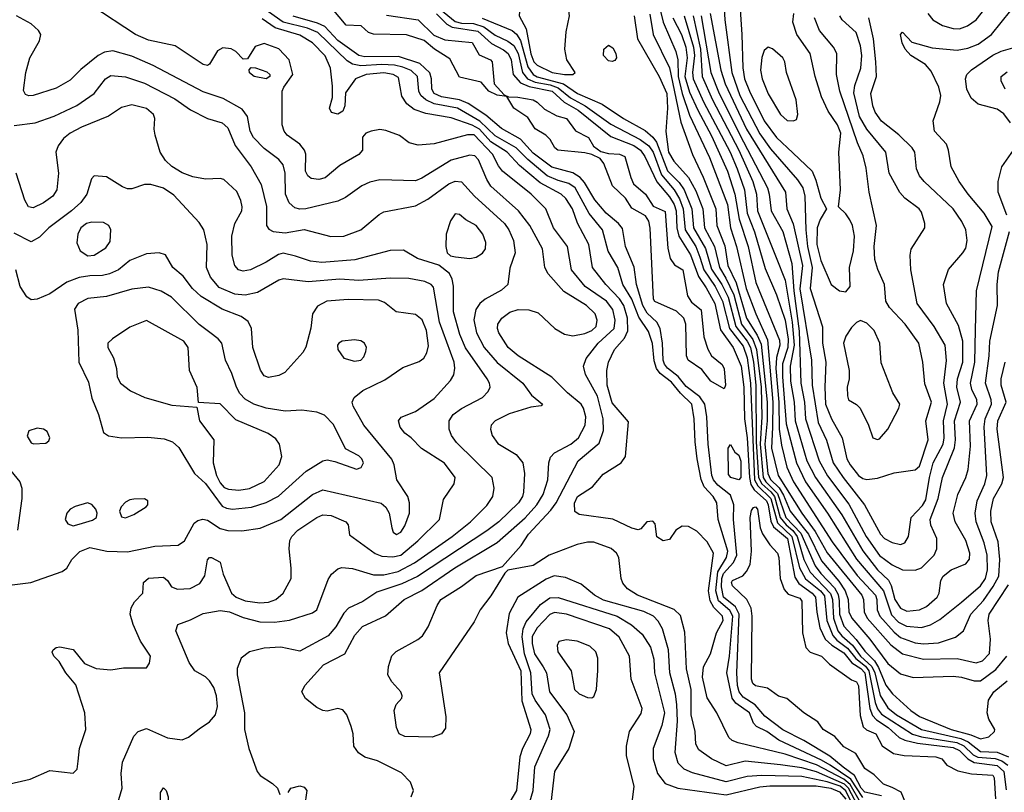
# Model space of a CAD drawing. Extents: x 1173079 to 1307053, y 522583 to 678478.
# Tile 21 of 256: x 1196351 to 1201039, y 539886 to 543566. Entities that reach past the tile are written whole.
import ezdxf

# ---------------------------------------------------------------- set-up
doc = ezdxf.new("R2010")
doc.units = 0

msp = doc.modelspace()

# ---------------------------------------------------------------- linework, layer by layer
at = {"layer": '0CON20XD'}
for points in [[(1199697.4, 543755), (1199707.7, 543565), (1199741.9, 543315), (1199779, 543205), (1199875, 543021.7), (1199925, 542951.3), (1200055, 542802.9), (1200080.2, 542765), (1200089.6, 542725), (1200094.6, 542565.4), (1200102.1, 542485), (1200124.4, 542385), (1200114.8, 542285), (1200173.5, 542103.5), (1200173.7, 542025), (1200189, 541935), (1200183.8, 541815), (1200188.3, 541735), (1200216.5, 541665), (1200267.5, 541575), (1200289.8, 541475), (1200304.4, 541445), (1200345, 541394.7), (1200365, 541380), (1200385, 541376.5)], [(1199773.4, 543735), (1199789.8, 543495), (1199793.6, 543336.4), (1199802.7, 543285), (1199825.5, 543225), (1199895, 543084.7), (1199954.4, 543005), (1200032.4, 542932.4), (1200124.1, 542844.1), (1200142.1, 542802.1), (1200165, 542715.7), (1200192.9, 542665), (1200161.6, 542615), (1200148.3, 542575), (1200146.4, 542495), (1200165, 542419.6), (1200215, 542304.3), (1200255, 542274.4), (1200285, 542270)], [(1199389, 543659), (1199415, 543553.8), (1199475.7, 543415), (1199483.9, 543375), (1199486.3, 543295), (1199505.6, 543214.4), (1199540.7, 543110.7), (1199635, 542909.2), (1199720.7, 542685), (1199735.4, 542575), (1199764.6, 542485), (1199809.9, 542285), (1199855.2, 542165), (1199910.9, 542040.9), (1199937.4, 541745), (1199935.1, 541624.9), (1199930.7, 541525), (1199962, 541395), (1200074.8, 541214.8), (1200139, 541129), (1200195, 541026.9), (1200361.4, 540825), (1200369, 540805), (1200372.1, 540745), (1200386.2, 540715), (1200498.2, 540588.2), (1200555, 540546), (1200655, 540519.4), (1200815, 540522.7), (1200905, 540502.7), (1200935, 540512.5), (1200967.7, 540547.7), (1200973, 540615), (1200961.9, 540705), (1200966.9, 540735), (1201059.5, 540875)], [(1200674.6, 543595), (1200698.8, 543565), (1200745, 543538.8), (1200795, 543524.1), (1200825, 543522.9), (1200863.5, 543536.5), (1200905, 543564.6), (1200983.4, 543665)], [(1200339.2, 539825), (1200297.6, 539905), (1200278, 539925), (1200145, 539983.3), (1200075, 540002.5), (1199973.4, 540016.6), (1199805, 540033.7), (1199715, 540011.7), (1199644.5, 540045), (1199585, 540087.8), (1199570.4, 540115), (1199567.5, 540175), (1199548.8, 540255), (1199548.7, 540375), (1199526.1, 540473.9), (1199518.2, 540648.2), (1199497.8, 540727.8), (1199467.3, 540757.3), (1199291.9, 540825), (1199244.8, 540854.7), (1199222.3, 540882.3), (1199214.2, 540904.2), (1199203.4, 541005), (1199192, 541025), (1199167.3, 541047.3), (1199085, 541076.7), (1199055, 541076.8), (1199005, 541066), (1198872.2, 541015), (1198795, 540967.1), (1198675.9, 540944.1), (1198660.9, 540929.1), (1198595, 540821.4), (1198544.1, 540755.9), (1198515, 540697.5), (1198347.9, 540455), (1198380.5, 540245), (1198378.6, 540191.4), (1198360, 540165), (1198315, 540149.3), (1198185, 540151.1), (1198157.1, 540165), (1198145.5, 540195), (1198134.3, 540275), (1198144, 540305), (1198171.2, 540335), (1198172, 540345), (1198166, 540365), (1198122.6, 540412.6), (1198104.3, 540445.7), (1198106.5, 540485), (1198123.3, 540536.7), (1198144.1, 540555.9), (1198246.5, 540613.5), (1198268.2, 540631.8), (1198295.3, 540674.7), (1198338.2, 540775), (1198356.9, 540805), (1198454.1, 540865.9), (1198525, 540919.3), (1198649.2, 540960.8), (1198738.1, 541061.9), (1198774.3, 541115), (1198880.1, 541229.9), (1198906, 541265), (1199010.8, 541465), (1199110.8, 541549.2), (1199130.7, 541609.3), (1199129, 541665), (1199102.6, 541772.6), (1199045.3, 541875.3), (1199036.1, 541915), (1199048.5, 541951.5), (1199106, 542025), (1199181, 542095), (1199186.7, 542135), (1199174.5, 542185), (1199144.8, 542225), (1199042.6, 542295), (1198978.1, 542375), (1198959.2, 542485), (1198892.8, 542575), (1198856.1, 542665), (1198786.8, 542735), (1198649.3, 542845), (1198630, 542870), (1198602.4, 542925), (1198515, 543017.1), (1198482.9, 543017.1), (1198325, 542975.4), (1198247.9, 542967.9), (1198205, 542980), (1198158.8, 543015), (1198095, 543037.8), (1198065, 543042.2), (1198025, 543035.6), (1197998.8, 543025), (1197983.2, 543006.8), (1197982.9, 542945), (1197966, 542924), (1197875, 542870.8), (1197805, 542813.1), (1197775, 542804.6), (1197739.1, 542809.1), (1197722.3, 542822.3), (1197711.2, 542845), (1197712.9, 542925), (1197707.1, 542945), (1197685, 542972.8), (1197625, 543015.5), (1197610.9, 543035), (1197600.9, 543065), (1197600, 543225), (1197608, 543245), (1197651.2, 543305), (1197634, 543375), (1197585, 543426.9), (1197515, 543453.1), (1197472.2, 543437.8), (1197435, 543380), (1197415, 543377.5), (1197380, 543415), (1197357.8, 543427.8), (1197318.3, 543431.7), (1197292.5, 543417.5), (1197255, 543354.2), (1197245, 543348.6), (1197225, 543351.9), (1197090.7, 543440.7), (1196965, 543469.2), (1196902.5, 543495), (1196695, 543632)], [(1199705, 541807.5), (1199641.2, 541845), (1199599.5, 541899.5), (1199533.8, 541945), (1199526.2, 541965), (1199523.3, 542115), (1199512.5, 542145), (1199478.3, 542178.3), (1199375, 542223.1), (1199368.5, 542235), (1199353.1, 542573.1), (1199345.8, 542605.8), (1199331.4, 542631.4), (1199265, 542668), (1199235.7, 542715.7), (1199174, 542775), (1199131.7, 542881.7), (1199114.1, 542904.1), (1199075, 542924), (1199042.1, 542932.1), (1198913.8, 542945), (1198898.8, 542955), (1198876.2, 542995), (1198855.7, 543015.7), (1198805, 543046.2), (1198769.7, 543099.7), (1198703.8, 543145), (1198670, 543200), (1198625, 543206.2), (1198585, 543226.2), (1198547.7, 543267.7), (1198445, 543292), (1198399.5, 543379.5), (1198326.7, 543425), (1198276.1, 543466.1), (1198193.1, 543493.1), (1198035, 543497.5), (1198012.5, 543505), (1197977, 543537), (1197905, 543540), (1197839.5, 543619.5)], [(1198355, 543615.2), (1198425, 543557.3), (1198455, 543549.3), (1198512, 543548), (1198561.5, 543531.5), (1198615, 543492.3), (1198675, 543464.3), (1198703.5, 543443.5), (1198725, 543404.7), (1198744.7, 543315), (1198768.6, 543285), (1198805, 543268.1), (1198876.2, 543255), (1198915, 543241.1), (1198973.4, 543193.4), (1199043.5, 543155), (1199165, 543068.9), (1199305.2, 542995.2), (1199345.9, 542965.9), (1199366.6, 542935), (1199406.9, 542826.9), (1199467.4, 542755), (1199492.1, 542712.1), (1199509.5, 542665), (1199519, 542565), (1199570, 542485), (1199589.7, 542435), (1199607.7, 542375), (1199661.8, 542295), (1199696.6, 542225), (1199731.2, 542095), (1199795, 542011.6), (1199815, 541955.9), (1199830, 541835), (1199850, 541375), (1199866.1, 541345), (1199928, 541285), (1199959.4, 541169.5), (1200027.9, 541105), (1200064.2, 540955), (1200092.8, 540902.8), (1200163.2, 540845), (1200182.1, 540822.1), (1200194.5, 540705), (1200222.2, 540632.2), (1200241.1, 540611.1), (1200292.8, 540572.8), (1200332.6, 540522.6), (1200377.5, 540487.5), (1200394.7, 540465), (1200423.8, 540313.8), (1200435, 540284.4), (1200455, 540257.8), (1200602.3, 540162.3), (1200645, 540149.5), (1200812.8, 540122.8), (1200846.7, 540106.7), (1200891.2, 540065), (1200912.7, 540052.7), (1200995, 540047.1), (1201026.7, 540036.7), (1201056, 540015)], [(1198945, 543304.5), (1198985, 543304.6), (1198996, 543315), (1198955.5, 543375), (1198946.8, 543425), (1198952.4, 543507.6), (1198969.2, 543585), (1198965, 543607.5), (1198948.3, 543618.3), (1198875, 543623.1), (1198805, 543648.2), (1198785, 543647.5), (1198755.8, 543635), (1198731.5, 543605), (1198728.8, 543585), (1198762.6, 543522.6), (1198785, 543403.9), (1198799.6, 543365), (1198815, 543349.2), (1198885.7, 543315), (1198945, 543304.5)], [(1198215.4, 539864.6), (1198225.6, 539895), (1198211.1, 539935), (1198169.5, 539979.5), (1198055, 540036.2), (1197993.8, 540053.8), (1197963.7, 540073.7), (1197942, 540105), (1197939.2, 540165), (1197928.7, 540198.7), (1197908.5, 540255), (1197888.8, 540278.8), (1197865, 540284.5), (1197815, 540273.1), (1197795, 540275.5), (1197765, 540290.4), (1197712.3, 540332.3), (1197694.3, 540365), (1197709.1, 540395), (1197797.2, 540492.8), (1197899.6, 540545), (1197946.6, 540635), (1197982.7, 540675), (1198093.2, 540726.8), (1198180.8, 540805), (1198265, 540847.3), (1198422.8, 540955), (1198624.4, 541075.6), (1198757.1, 541192.9), (1198812.5, 541255), (1198843.8, 541305), (1198865.3, 541375), (1198869.7, 541455), (1198878.1, 541481.9), (1198897.4, 541502.6), (1198975.5, 541545), (1199011.6, 541575), (1199043.8, 541635), (1199046.4, 541675), (1199035.9, 541715.9), (1199024.5, 541735), (1198958.6, 541788.6), (1198885, 541863.1), (1198725, 541964.7), (1198676.8, 542005), (1198632.7, 542075), (1198626, 542095), (1198627.7, 542115), (1198646.5, 542145), (1198685, 542173.2), (1198725, 542185.4), (1198775, 542184.6), (1198819, 542169), (1198898.9, 542095), (1198945, 542068), (1198985, 542060.3), (1199041.9, 542071.9), (1199075, 542085.8), (1199095.3, 542105), (1199100.3, 542135), (1199090.7, 542165), (1199049.6, 542205), (1198941.5, 542271.5), (1198866.7, 542355), (1198851.8, 542385), (1198839.7, 542475), (1198779.4, 542585), (1198726.1, 542655), (1198595, 542773.2), (1198574.8, 542805), (1198535, 542898.8), (1198517.5, 542917.5), (1198495, 542920), (1198405, 542896.2), (1198265, 542811.4), (1198235, 542799.2), (1198065, 542803.2), (1198018.1, 542791.9), (1197979.4, 542775), (1197901.5, 542718.5), (1197865, 542702), (1197713.3, 542665), (1197685, 542663.6), (1197660.4, 542670.4), (1197634.2, 542694.2), (1197616.8, 542735), (1197614.3, 542835), (1197604.8, 542874.8), (1197585, 542900.5), (1197515, 542952.7), (1197464.7, 543005), (1197448.1, 543035), (1197435.4, 543105), (1197410.5, 543140.5), (1197319.9, 543189.9), (1197225, 543222.2), (1196987.3, 543347.3), (1196885, 543392.2), (1196795, 543416.9), (1196755, 543410.6), (1196725, 543395.3), (1196641.9, 543328.1), (1196591.5, 543278.5), (1196525, 543239.2), (1196415, 543205.5), (1196395, 543203.3), (1196379.1, 543209.1), (1196368.6, 543228.6), (1196380.2, 543315), (1196400, 543385), (1196445.3, 543465), (1196451.2, 543495), (1196440.3, 543515), (1196405, 543546.7), (1196335.6, 543585)], [(1200355, 539838.1), (1200305, 539923.3), (1200275, 539948.3), (1200145, 540016.4), (1199995, 540067.8), (1199771.9, 540121.9), (1199742.9, 540132.9), (1199727.5, 540147.5), (1199670.4, 540265), (1199625, 540336.7), (1199602.3, 540435), (1199606.5, 540483.5), (1199640, 540545), (1199668.4, 540645), (1199699.8, 540705), (1199697.3, 540725), (1199656.5, 540766.5), (1199638.1, 540798.1), (1199631, 540845), (1199654.3, 541025), (1199625, 541079.1), (1199575, 541130), (1199535, 541151.5), (1199505, 541153.1), (1199475.5, 541134.5), (1199445, 541090.6), (1199415, 541084.4), (1199385, 541102.5), (1199376.2, 541165), (1199365, 541178), (1199337.5, 541175), (1199308.8, 541141.2), (1199295, 541136.7), (1199265, 541144), (1199175, 541187.3), (1199015, 541208.6), (1198993.8, 541223.8), (1198992.9, 541262.9), (1199007.5, 541295), (1199078.7, 541341.3), (1199129.3, 541400.7), (1199215.2, 541454.8), (1199235.4, 541485), (1199250.2, 541650.2), (1199171.6, 541741.6), (1199148.3, 541825), (1199145.9, 541895), (1199155, 541934), (1199182.5, 541995), (1199230.7, 542049.3), (1199246.5, 542083.5), (1199244.3, 542145), (1199227.7, 542205), (1199206.9, 542236.9), (1199141.9, 542305), (1199078.4, 542385), (1199060.2, 542495), (1199007.5, 542597.5), (1198982.5, 542665), (1198951.8, 542715), (1198929.2, 542735), (1198829.3, 542789.3), (1198731.4, 542871.4), (1198672.2, 542935), (1198595, 542984.9), (1198540.8, 543045), (1198506, 543064), (1198405, 543098.7), (1198285, 543118.4), (1198228.8, 543138.8), (1198194.8, 543164.8), (1198171, 543201), (1198155, 543290.9), (1198130, 543305), (1198085, 543313.5), (1198000.6, 543305), (1197950.6, 543285), (1197903, 543217), (1197898.9, 543155), (1197889.1, 543130.9), (1197865, 543115.8), (1197835, 543123.8), (1197826.2, 543145), (1197840, 543195), (1197841.1, 543248.9), (1197830.5, 543335), (1197805, 543393.3), (1197745.3, 543455), (1197685, 543493), (1197568, 543528), (1197505, 543570.5)], [(1200365, 539861), (1200308.2, 539948.2), (1200210, 540015), (1200169.3, 540039.3), (1199964.7, 540134.7), (1199907.8, 540175), (1199858.7, 540198.7), (1199845.2, 540215.2), (1199825, 540265.2), (1199761.3, 540311.3), (1199742.8, 540335), (1199718.5, 540455), (1199731.2, 540535), (1199745.7, 540725), (1199732.5, 540752.5), (1199678.6, 540798.6), (1199665.5, 540845), (1199674.6, 540935.4), (1199715.9, 541005), (1199722.4, 541035), (1199676.2, 541185), (1199669.8, 541265), (1199652.3, 541295), (1199610.6, 541340.6), (1199596.4, 541376.4), (1199576.5, 541475), (1199566.4, 541555), (1199562.8, 541665), (1199550.8, 541735), (1199497.1, 541787.1), (1199455, 541839.7), (1199400.7, 541880.7), (1199382.9, 541905), (1199371.7, 541941.7), (1199363.2, 542023.2), (1199345, 542081.5), (1199298.7, 542148.7), (1199264.9, 542234.9), (1199222.7, 542305), (1199199.1, 542385), (1199153, 542463), (1199126.2, 542565), (1199063.1, 542643.1), (1198995.9, 542765), (1198965, 542786), (1198915, 542799.5), (1198862, 542822), (1198769.6, 542899.6), (1198715, 542956.2), (1198615, 543012.5), (1198542.6, 543082.6), (1198435.1, 543145.1), (1198325, 543164.7), (1198284, 543184), (1198261.7, 543205), (1198251.9, 543225), (1198245.5, 543295), (1198215, 543323.7), (1198175, 543340.4), (1198135, 543348.8), (1198075, 543352.6), (1197975, 543346.5), (1197935, 543354.9), (1197910.6, 543370.6), (1197770.2, 543505), (1197720.9, 543525), (1197605, 543554.7), (1197535, 543604.1)], [(1200455, 539868.6), (1200375, 539887.2), (1200358.2, 539905), (1200325.4, 539965.4), (1200271.4, 540005), (1200207.8, 540057.8), (1200085, 540132.3), (1199985, 540183), (1199898, 540248), (1199852.3, 540302.3), (1199795, 540339.9), (1199776.9, 540365), (1199769, 540395), (1199765.3, 540455), (1199775.8, 540735), (1199759.6, 540769.6), (1199702, 540815), (1199692.8, 540865), (1199694.8, 540905), (1199702.5, 540927.5), (1199750, 540980), (1199765.1, 541015), (1199749.4, 541185), (1199750.9, 541255), (1199735, 541301.4), (1199675, 541349.5), (1199653.9, 541375), (1199646.8, 541395), (1199628.3, 541545), (1199622.9, 541675), (1199612.5, 541735), (1199588.9, 541768.9), (1199525, 541818.2), (1199486.4, 541866.4), (1199436.1, 541906.1), (1199421.3, 541925), (1199414.3, 541945), (1199411.9, 542025), (1199400, 542095), (1199384.8, 542125), (1199338.4, 542168.4), (1199317.4, 542205), (1199287, 542305), (1199276.5, 542386.5), (1199234.8, 542485), (1199221.1, 542571.1), (1199202.6, 542595), (1199142.6, 542645), (1199088.6, 542708.6), (1199040.4, 542790.4), (1199019.6, 542815), (1198985, 542836.6), (1198885, 542863.2), (1198795, 542930.9), (1198735, 542996.8), (1198645, 543048.4), (1198570.9, 543110.9), (1198486.2, 543166.2), (1198445, 543184.7), (1198359.3, 543199.3), (1198325, 543214.8), (1198313.5, 543235), (1198311.9, 543285), (1198303.3, 543313.3), (1198256.6, 543356.6), (1198155, 543390.6), (1197995, 543389.3), (1197965.4, 543395), (1197865, 543466.2), (1197804.3, 543534.3), (1197769.6, 543549.6), (1197652.8, 543582.8)], [(1198097.4, 543587.4), (1198248.8, 543565), (1198322.5, 543492.5), (1198375, 543470.8), (1198505, 543457.5), (1198539.1, 543399.1), (1198592, 543375), (1198600, 543365), (1198610.6, 543260.6), (1198658.3, 543208.3), (1198678.3, 543198.3), (1198722.9, 543197.1), (1198795, 543184.2), (1198815, 543173.8), (1198849.3, 543139.3), (1198908.5, 543108.5), (1198953.8, 543095), (1198997.4, 543037.4), (1199060, 543005), (1199083, 542963), (1199118.3, 542938.3), (1199155, 542928.6), (1199207.5, 542925), (1199232, 542915), (1199260, 542815), (1199274.2, 542784.2), (1199330, 542735), (1199367.5, 542677.5), (1199425, 542652), (1199437, 542477), (1199448.5, 542428.5), (1199468.1, 542398.1), (1199508.9, 542375), (1199531.1, 542251.1), (1199550.3, 542220.3), (1199595, 542183.3), (1199608.6, 542055), (1199627, 541997), (1199644.3, 541964.3), (1199695, 541923.3), (1199705, 541902.5), (1199712, 541825), (1199705, 541807.5)], [(1198335, 543593.8), (1198384.9, 543544.9), (1198409.6, 543529.6), (1198531.9, 543511.9), (1198597, 543453), (1198655, 543422.7), (1198676.5, 543405), (1198690.6, 543375), (1198701, 543305), (1198735.5, 543265.5), (1198777, 543247), (1198885.5, 543225), (1198943.3, 543173.3), (1199009.7, 543135), (1199165, 543010.2), (1199275, 542966.6), (1199307.3, 542945), (1199327.6, 542915), (1199384.3, 542794.3), (1199445, 542721.6), (1199466.4, 542685), (1199476.3, 542655), (1199479.3, 542575), (1199489.1, 542535), (1199545, 542446.2), (1199583.1, 542343.1), (1199619.6, 542289.6), (1199660.4, 542215), (1199688.1, 542088.1), (1199747.4, 542005), (1199785.9, 541915), (1199798.2, 541815), (1199801.6, 541665), (1199815.1, 541575.1), (1199825.8, 541385), (1199832.6, 541352.6), (1199847.4, 541327.4), (1199906.2, 541275), (1199915, 541254.7), (1199927.4, 541177.4), (1199940.3, 541150.3), (1200006.4, 541095), (1200041, 540911), (1200061.1, 540881.1), (1200123.4, 540835), (1200140.7, 540815), (1200146, 540744), (1200159.9, 540669.9), (1200186.1, 540616.1), (1200217, 540587), (1200275, 540551.1), (1200312.4, 540502.4), (1200356.6, 540475), (1200374.3, 540455), (1200398.5, 540285), (1200411.6, 540251.6), (1200430.5, 540230.5), (1200485.5, 540195), (1200537.6, 540147.6), (1200564.6, 540134.6), (1200625, 540120.7), (1200795, 540099.9), (1200825, 540085.3), (1200865.4, 540045.4), (1200895, 540027.8), (1201005, 540014.2), (1201036.5, 539985), (1201047.2, 539897.2)], [(1198553.7, 543573.7), (1198695, 543514.5), (1198716.5, 543496.5), (1198735, 543467.5), (1198771, 543341), (1198795, 543304.5), (1198815, 543294.1), (1198940.6, 543260.6), (1199007.1, 543215), (1199125, 543163.2), (1199225.3, 543095), (1199328.5, 543038.5), (1199365, 543007), (1199383, 542983), (1199435, 542845.9), (1199490.2, 542790.2), (1199514.7, 542755.3), (1199550.8, 542665), (1199558.9, 542575), (1199616.2, 542476.2), (1199645, 542377.6), (1199693.4, 542305), (1199724.1, 542244.1), (1199760, 542105), (1199815.2, 542035), (1199830.3, 542005), (1199845.3, 541935.3), (1199856.4, 541825), (1199857.6, 541555), (1199867.9, 541385), (1199884.5, 541355), (1199927.8, 541317.8), (1199945, 541295.1), (1199971.9, 541195), (1199999.8, 541159.8)], [(1199276.2, 543585), (1199292, 543475), (1199396.2, 543296.2), (1199432, 543215), (1199435.5, 543144.5), (1199426.9, 543033.1), (1199440, 542935), (1199465, 542892.4), (1199535.1, 542815.1), (1199570.8, 542750.8), (1199602.9, 542665), (1199611, 542575), (1199659.4, 542485), (1199682.6, 542385), (1199712.4, 542335), (1199751, 542255), (1199787.4, 542115), (1199842.1, 542042.1), (1199859.1, 541995), (1199881.5, 541815), (1199885.2, 541675), (1199876.5, 541545), (1199890.1, 541385), (1199902.8, 541365), (1199959.4, 541309.4), (1199999, 541195), (1200070.3, 541120.3), (1200138.9, 540965), (1200165, 540928), (1200230.2, 540860.2), (1200247.6, 540827.6), (1200252.3, 540797.7), (1200254.6, 540735), (1200275, 540677), (1200334.3, 540614.3), (1200375, 540558), (1200421.6, 540511.6), (1200440.5, 540480.5), (1200475, 540396.6), (1200506.9, 540355), (1200594.1, 540275), (1200635, 540247.6), (1200785.3, 540185), (1200880, 540160), (1200925, 540141.1), (1200965, 540150.7), (1200992.2, 540175), (1200993.3, 540185), (1200964.8, 540234.8), (1200956.8, 540265), (1200964.1, 540325), (1200989.3, 540365), (1201053.1, 540416.9)], [(1199351.7, 543591.7), (1199367.9, 543495), (1199445, 543336.2), (1199498.2, 543078.2), (1199553.6, 542923.6), (1199605.4, 542815.4), (1199664.8, 542665), (1199670.5, 542585), (1199709.1, 542489.1), (1199723.4, 542395), (1199763, 542313), (1199812, 542145), (1199863, 542063), (1199880.6, 542020.6), (1199910.6, 541745), (1199910.1, 541655), (1199898.4, 541545), (1199912.5, 541405), (1199925, 541376.6), (1199967, 541337), (1199987.9, 541302.1), (1200019.2, 541225), (1200107.2, 541115), (1200169.2, 540989.2), (1200251, 540891), (1200280.6, 540845), (1200296.2, 540805), (1200299.1, 540745), (1200313.3, 540715), (1200398.4, 540615), (1200485, 540498.9), (1200545, 540450.3), (1200605, 540433.4), (1200795, 540439.7), (1200834.8, 540434.8), (1200895, 540416.6), (1200925, 540417.4), (1200999.3, 540470.7), (1201050.6, 540535)], [(1199461.4, 543575), (1199501.6, 543495), (1199523.3, 543435), (1199528.7, 543385), (1199517.6, 543295), (1199540.9, 543220.9), (1199579.6, 543135), (1199645, 543012.1), (1199721.1, 542845), (1199755.4, 542735), (1199776.4, 542616.4), (1199818.7, 542485), (1199856.1, 542315), (1199969.3, 542039.2), (1199970.8, 542015), (1199953.7, 541956.3), (1199950.7, 541905), (1199965.2, 541744.8), (1199967.8, 541615), (1199978.8, 541538.8), (1200003.5, 541435), (1200035.4, 541365), (1200218.9, 541078.9), (1200339, 540919), (1200425.1, 540825), (1200432.1, 540805), (1200434.4, 540754.4), (1200445.8, 540725), (1200515, 540648.4), (1200545, 540623.5), (1200615, 540598), (1200655, 540592.7), (1200725, 540598.1), (1200806.9, 540625), (1200844.2, 540655.8), (1200880, 540735), (1200939.8, 540800.2), (1200985.6, 540865.6), (1201012.4, 540915), (1201017.7, 540995), (1201009.6, 541079.6), (1200976.8, 541175), (1200974.5, 541225), (1200988.1, 541285), (1201027.3, 541355), (1201035.2, 541385), (1201005.2, 541615), (1201008.6, 541655), (1201048.6, 541745), (1201024, 541825), (1201024.4, 541855), (1201043, 541935)], [(1199514.9, 543585), (1199559.8, 543435), (1199563.8, 543395), (1199553.9, 543315), (1199557.7, 543285), (1199607.5, 543175), (1199734.4, 542935), (1199766.5, 542855), (1199801.4, 542755), (1199814.2, 542645), (1199848.8, 542555), (1199900.4, 542380.4), (1199954.1, 542255), (1199995, 542135.4), (1200010.2, 542045), (1200009, 542005), (1199982.8, 541927.2), (1199982.8, 541865), (1200000.5, 541640.5), (1200050, 541455), (1200092.6, 541365), (1200196.4, 541215), (1200336, 540996), (1200463.7, 540845), (1200501.1, 540731.1), (1200535, 540696.2), (1200572.9, 540677.1), (1200645, 540670.8), (1200687, 540683), (1200731.3, 540708.7), (1200835, 540792.2), (1200925, 540869.4), (1200950.1, 540905), (1200959.1, 540945), (1200956.6, 541015), (1200942.3, 541075), (1200905.6, 541175), (1200900.7, 541215), (1200910, 541275), (1200946.3, 541355), (1200955.9, 541395), (1200943.4, 541626.6), (1200948.3, 541665), (1200977.8, 541735), (1200976.6, 541755), (1200949.5, 541835), (1200967.3, 541965), (1200970, 542035), (1201007.3, 542205), (1201004.7, 542305), (1201011.9, 542365), (1201063.6, 542556.4)], [(1199558.2, 543585), (1199592, 543425), (1199600.7, 543295), (1199649.5, 543185), (1199774.7, 542945), (1199841.2, 542795), (1199859.1, 542735), (1199864, 542655), (1199953.3, 542433.3), (1199994.9, 542324.9), (1200029.6, 542125), (1200038.9, 542015), (1200019.9, 541915), (1200020.9, 541845), (1200038.8, 541745), (1200042.9, 541655), (1200099.4, 541465), (1200139.5, 541385), (1200265, 541207.8), (1200365, 541036.1), (1200435, 540945.6), (1200486.8, 540896.8), (1200500.9, 540870.8), (1200518.5, 540805), (1200545, 540762.3), (1200575, 540749), (1200635, 540754.8), (1200668.2, 540771.8), (1200718.7, 540815), (1200729.3, 540835), (1200736, 540895), (1200747.1, 540915), (1200786.5, 540945), (1200855.7, 540975), (1200873.5, 540996.5), (1200875.3, 541025), (1200855.7, 541085), (1200804.7, 541175), (1200795.9, 541215), (1200817.4, 541305), (1200856.1, 541385), (1200867.2, 541422.8), (1200878.1, 541535), (1200872.6, 541655), (1200909.4, 541735), (1200907.5, 541755), (1200883.7, 541805), (1200878.3, 541835), (1200898.7, 541935), (1200901.7, 542088.3), (1200906, 542275), (1200980.4, 542580.4), (1200943.3, 542645), (1200866.8, 542735), (1200824.6, 542795), (1200786.7, 542865), (1200773.8, 542943.8), (1200763, 542973), (1200705.8, 543035), (1200700, 543085), (1200732.7, 543175), (1200736, 543205), (1200726.6, 543245), (1200690.9, 543320.9), (1200663.2, 543353.2), (1200594.2, 543395), (1200566.7, 543425), (1200552, 543455), (1200544, 543495), (1200555, 543506.7), (1200598.8, 543458.8), (1200695, 543431.2), (1200815, 543421.6), (1200865, 543430.8), (1200915, 543449.2), (1200978.2, 543495), (1201070.5, 543609.5)], [(1199595.5, 543585), (1199642.1, 543315), (1199681, 543215), (1199797.8, 542985), (1199911, 542765), (1199920.2, 542735), (1199928.5, 542655), (1199985, 542556.4), (1200026.8, 542405), (1200036.7, 542275), (1200062.2, 542082.2), (1200069.9, 541835), (1200087.5, 541745), (1200092.4, 541665), (1200157.5, 541465), (1200197.2, 541392.8), (1200298.7, 541258.7), (1200381.6, 541105), (1200445, 541014.4), (1200505, 540969.4), (1200555, 540946.1), (1200615.3, 540944.7), (1200645, 540955.3), (1200704.6, 541015), (1200717.1, 541045), (1200718.2, 541095), (1200688.5, 541158.5), (1200685.7, 541185), (1200723.5, 541285), (1200745.2, 541384.8), (1200802.5, 541527.5), (1200806.6, 541565), (1200802.4, 541655), (1200830.3, 541745), (1200812.4, 541815), (1200816.2, 541855), (1200842, 541935), (1200841.9, 542035), (1200820.1, 542110.1), (1200763.3, 542215), (1200748.9, 542305), (1200773.3, 542376.7), (1200841.8, 542455), (1200855, 542478), (1200861.8, 542515), (1200855.3, 542565), (1200836, 542605), (1200794.7, 542665), (1200656.9, 542795), (1200635, 542822.5), (1200620.6, 542855), (1200612.5, 542935), (1200600.8, 542955), (1200537.5, 543017.5), (1200455, 543082.8), (1200423.8, 543125), (1200412.5, 543155), (1200403.3, 543215), (1200430.5, 543295), (1200426.7, 543365), (1200416.1, 543475), (1200394.4, 543575)], [(1199637.8, 543595), (1199688.6, 543325), (1199710.3, 543260.3), (1199811.2, 543045), (1199996.5, 542745), (1200003.5, 542665), (1200034, 542594), (1200077.9, 542395), (1200065.9, 542284.1), (1200121.5, 541945), (1200123.8, 541825), (1200152.9, 541647.1), (1200192.5, 541562.5), (1200224.9, 541454.9), (1200271.6, 541385), (1200373.9, 541255), (1200449.1, 541115), (1200468.2, 541095), (1200505, 541075.4), (1200545, 541065.6)], [(1200285, 542270), (1200305.6, 542295), (1200301.8, 542385), (1200320.2, 542465), (1200325.3, 542535), (1200316.6, 542585), (1200303.3, 542613.3), (1200285, 542640.6), (1200248.8, 542675), (1200259.5, 542755), (1200250.8, 542935), (1200260.2, 543025), (1200244.2, 543065), (1200199.9, 543129.9), (1200168.6, 543198.6), (1200137.7, 543295), (1200114.7, 543405), (1200051.1, 543495), (1200032.6, 543555), (1200036.2, 543595)], [(1200385, 541376.5), (1200435, 541382.1), (1200515, 541406.9), (1200615, 541422.7), (1200635, 541439.5), (1200675.8, 541565), (1200665.3, 541655), (1200691.8, 541745), (1200661.3, 541831.3), (1200651.3, 541935), (1200632.5, 542025), (1200566.8, 542115), (1200492.3, 542195), (1200475.4, 542225), (1200469.3, 542305), (1200436.3, 542376.3), (1200423.2, 542423.2), (1200420, 542485), (1200430, 542585), (1200394.8, 542745), (1200381.6, 542858.4), (1200367.5, 542917.5), (1200339.7, 542979.7), (1200255.6, 543225), (1200240, 543305), (1200241.8, 543405), (1200226.2, 543435), (1200158.4, 543515), (1200134.8, 543575)], [(1200545, 541065.6), (1200565, 541074.4), (1200582.3, 541105), (1200595.2, 541195), (1200648.7, 541251.3), (1200665, 541279.6), (1200682.1, 541385), (1200700.7, 541455), (1200748.3, 541545), (1200752.8, 541575), (1200749, 541655), (1200767.7, 541735), (1200751.3, 541835), (1200763.1, 541943.1), (1200757.1, 542015), (1200704.7, 542105), (1200624, 542215), (1200593.8, 542375), (1200590.9, 542445), (1200596.2, 542473.8), (1200660, 542575), (1200660.6, 542595), (1200645, 542648.8), (1200633.1, 542665), (1200565, 542715.5), (1200542.2, 542742.2), (1200490.8, 542835), (1200475.4, 542935), (1200384.4, 543044.4), (1200349.7, 543105), (1200322.3, 543217.7), (1200327.8, 543252.2), (1200355.6, 543335), (1200360, 543395), (1200355, 543441.2), (1200333.2, 543505), (1200267.1, 543565), (1200256.2, 543585)], [(1199172.7, 543367.3), (1199155, 543370.6), (1199130.8, 543395), (1199132.5, 543425), (1199155, 543444), (1199175, 543432), (1199190, 543405), (1199192.5, 543385), (1199185, 543372), (1199172.7, 543367.3)], [(1200035, 543084), (1200048.8, 543091.2), (1200055.7, 543114.3), (1200047.8, 543185), (1200002.2, 543315), (1199994.4, 543365), (1199984.2, 543385), (1199935, 543426.9), (1199914.3, 543435.7), (1199895, 543418.8), (1199884.7, 543385.3), (1199878.7, 543325), (1199885.3, 543285), (1199915, 543212.9), (1199973.8, 543115), (1200005, 543085.6), (1200035, 543084)], [(1201068.2, 543075), (1201037.1, 543117.1), (1201005, 543139.2), (1200915, 543163.9), (1200881.6, 543191.6), (1200860.8, 543235), (1200853.8, 543285), (1200860.5, 543305), (1200883.2, 543326.8), (1200985, 543396.8), (1201024.4, 543415.6), (1201101.8, 543438.2)], [(1197525, 543283.8), (1197467.5, 543295), (1197445, 543312.5), (1197443, 543327), (1197452.5, 543337.5), (1197473.3, 543336.7), (1197527.7, 543317.7), (1197542.5, 543305), (1197542.5, 543295), (1197525, 543283.8)], [(1196325, 543061.9), (1196425, 543074.7), (1196515, 543105.9), (1196623.2, 543156.8), (1196705.6, 543214.4), (1196758.9, 543285), (1196785, 543300), (1196855, 543294), (1196945, 543264.1), (1197089.8, 543189.8), (1197165, 543136.2), (1197244.6, 543094.6), (1197315, 543074.6), (1197341.3, 543051.3), (1197377, 542967), (1197453.4, 542865), (1197501.1, 542781.1), (1197526.4, 542676.4), (1197526.5, 542585), (1197537.5, 542567.5), (1197557.1, 542557.1), (1197615, 542551), (1197705, 542566.5), (1197833.1, 542533.1), (1197895, 542534.6), (1197975, 542565.4), (1198062.1, 542637.9), (1198085, 542650.5), (1198235, 542680), (1198295, 542710.7), (1198395, 542784.7), (1198425, 542796.8), (1198455, 542793.2), (1198516.6, 542725), (1198659.7, 542595), (1198680.3, 542565), (1198701.8, 542515), (1198710.4, 542455), (1198685, 542382.5), (1198675.6, 542305), (1198645, 542277.5), (1198566.5, 542235), (1198542.1, 542215), (1198523.4, 542185), (1198513.4, 542136.6), (1198525.2, 542075), (1198563.2, 542005), (1198625, 541933.5), (1198747.3, 541835), (1198788.2, 541778.2), (1198840, 541735), (1198833.3, 541726.7), (1198785, 541720), (1198681.5, 541688.5), (1198615.6, 541655), (1198595.7, 541635), (1198591.9, 541615), (1198600, 541585), (1198626.9, 541546.9), (1198714.6, 541495), (1198747.1, 541455), (1198754.2, 541405), (1198749.3, 541315), (1198744.8, 541295), (1198726.3, 541265), (1198632.4, 541175), (1198575, 541131), (1198245.3, 540914.7), (1198170.4, 540879.6), (1198051, 540839), (1197985, 540794.2), (1197917.3, 540762.8), (1197895, 540740), (1197856.6, 540673.4), (1197819.3, 540630.7), (1197685, 540557.5), (1197595, 540577.7), (1197515, 540572), (1197444.6, 540555.4), (1197405.4, 540524.6), (1197387.1, 540475), (1197387.1, 540445), (1197422.1, 540265), (1197420.8, 540185), (1197442.5, 540095), (1197481.9, 539985), (1197496.1, 539966.1), (1197555, 539928.1), (1197578.6, 539905), (1197590, 539875)], [(1201042.7, 543235), (1201024.5, 543275), (1201023.3, 543295), (1201052, 543318)], [(1196815.8, 539825), (1196838.5, 539905), (1196834.7, 539975), (1196841.2, 540028.8), (1196895, 540154), (1196914.6, 540175.4), (1196955, 540189.2), (1197055, 540145.4), (1197123.9, 540136.1), (1197155, 540148.5), (1197205, 540187.6), (1197255, 540221.8), (1197283.6, 540255), (1197293.2, 540295), (1197288.4, 540345), (1197275.9, 540385), (1197255, 540416.4), (1197235, 540435.4), (1197185.7, 540465), (1197157.8, 540505), (1197094, 540655), (1197103.3, 540685), (1197165, 540707.5), (1197225, 540738.2), (1197305, 540751.7), (1197349.2, 540745), (1197415, 540717.9), (1197495, 540697.4), (1197565, 540696.3), (1197635, 540706.6), (1197745, 540741.1), (1197765.4, 540754.6), (1197820.3, 540899.7), (1197836.2, 540925), (1197865, 540950.4), (1197885, 540956.7), (1197935, 540951.8), (1198035, 540922.2), (1198085, 540922.4), (1198152.7, 540937.3), (1198231.2, 540978.8), (1198409.6, 541105), (1198497.5, 541175), (1198575, 541252.7), (1198603.5, 541295), (1198609.5, 541335), (1198600.5, 541385), (1198431.5, 541551.5), (1198407.7, 541585), (1198396.2, 541615), (1198396, 541655), (1198415.2, 541684.8), (1198455, 541714), (1198554.1, 541765.9), (1198581.1, 541795), (1198590.9, 541815), (1198587.9, 541835), (1198576.2, 541855), (1198473.5, 542003.5), (1198446.4, 542066.4), (1198417.2, 542175), (1198416.4, 542296.3), (1198410.7, 542330.7), (1198397.6, 542357.6), (1198347, 542397), (1198245, 542428.8), (1198177.9, 542467.9), (1198115, 542466.7), (1197947.2, 542422.8), (1197790.1, 542410.1), (1197735.2, 542415.3), (1197665, 542440.4), (1197605, 542453.5), (1197582.8, 542447.2), (1197525, 542410.7), (1197450, 542375), (1197415, 542368.9), (1197392.9, 542375), (1197375.3, 542395.3), (1197362.1, 542445), (1197360.4, 542535), (1197374.6, 542595.4), (1197408.5, 542655), (1197410.5, 542675), (1197403.3, 542705), (1197385, 542747.5), (1197323.3, 542805), (1197305, 542810), (1197235, 542806.2), (1197175, 542818), (1197125, 542835.9), (1197075, 542866.4), (1197044.8, 542894.8), (1197020.3, 542935), (1196995.4, 543015.4), (1196990.9, 543045), (1196994.5, 543095), (1196987.5, 543115), (1196955, 543142.3), (1196885, 543160), (1196835, 543147.9), (1196774.1, 543105.9), (1196645.2, 543054.8), (1196591.5, 543025), (1196560.4, 542999.6), (1196534.6, 542965), (1196522.5, 542935), (1196536.2, 542835), (1196528.5, 542755), (1196508.5, 542725), (1196465, 542693.6), (1196415, 542670), (1196393.5, 542675), (1196375, 542705.8), (1196334.4, 542835.6)], [(1201050.6, 542635), (1201009.3, 542745), (1201009.3, 542795), (1201027, 542865), (1201082.5, 542945)], [(1196164.5, 539894.5), (1196401.5, 539948.5), (1196495, 539990.6), (1196605, 539977.1), (1196624.4, 539995.6), (1196628.8, 540035), (1196635.2, 540095), (1196665.8, 540185), (1196660.9, 540265), (1196618.2, 540398.2), (1196570, 540455), (1196538.9, 540508.9), (1196514, 540535), (1196506.4, 540553.6), (1196510, 540565), (1196524.2, 540575.8), (1196541.4, 540578.6), (1196605, 540565.5), (1196659.7, 540499.7), (1196715.6, 540475.6), (1196785, 540469.4), (1196845, 540479.5), (1196955, 540478.8), (1196968.3, 540501.7), (1196974.4, 540535), (1196926.4, 540606.4), (1196891.5, 540685), (1196876.9, 540735), (1196881.5, 540765), (1196896.9, 540793.1), (1196938, 540835), (1196941.2, 540885), (1196964.5, 540905.5), (1197035, 540910), (1197054.3, 540895), (1197074.6, 540864.6), (1197103.1, 540853.1), (1197163.2, 540856.8), (1197209.3, 540880.7), (1197232.6, 540917.4), (1197245, 540993.3), (1197255, 541003.8), (1197265, 541004), (1197305, 540982.5), (1197320, 540925), (1197359.1, 540835), (1197381.5, 540815), (1197425, 540798.1), (1197495, 540788), (1197535, 540792.2), (1197570.6, 540805), (1197605.6, 540834.4), (1197643.4, 540905), (1197644.1, 540954.1), (1197633.3, 541045), (1197637.8, 541085), (1197646.5, 541105), (1197675, 541134.1), (1197765, 541195.4), (1197795, 541207.7), (1197834.7, 541204.7), (1197903.3, 541175), (1197915, 541160), (1197921.7, 541111.7), (1198044.2, 541024.2), (1198075, 541010.5), (1198127.6, 541007.6), (1198165, 541014.8), (1198246.9, 541083.1), (1198349.6, 541185), (1198369.2, 541280.8), (1198419.1, 541355), (1198424.5, 541385), (1198373.7, 541453.7), (1198263.9, 541523.9), (1198215, 541574), (1198185, 541596), (1198162.9, 541625), (1198154.3, 541655), (1198166.8, 541673.2), (1198235, 541700.6), (1198325, 541761.9), (1198401.9, 541848.1), (1198417.7, 541875), (1198423.4, 541906.6), (1198418.9, 541935), (1198349.6, 542125), (1198321.5, 542291.5), (1198310, 542305), (1198279.4, 542319.4), (1198203.4, 542333.4), (1198115.2, 542335.2), (1197965, 542323.4), (1197875, 542329.6), (1197725, 542318), (1197605, 542331.2), (1197584.4, 542325), (1197483.4, 542266.6), (1197425, 542253.3), (1197375, 542259.3), (1197301, 542291), (1197260.1, 542340.1), (1197240.6, 542385), (1197243.5, 542495), (1197227.7, 542565), (1197205, 542599.4), (1197085, 542730), (1197035, 542763.1), (1196975, 542780.4), (1196945, 542780.4), (1196885, 542760), (1196865, 542760.4), (1196840.6, 542770.6), (1196765, 542817.1), (1196705, 542822.5), (1196692.7, 542807.3), (1196670.8, 542735), (1196642.1, 542695), (1196597.7, 542655), (1196489.5, 542575), (1196445, 542530.6), (1196405, 542508.6), (1196325, 542548.5)], [(1198495, 542429.1), (1198525, 542434.6), (1198555, 542454.5), (1198569.1, 542475), (1198571.2, 542505), (1198556.2, 542545), (1198525, 542586.4), (1198475, 542613.3), (1198445, 542638.6), (1198425, 542640.8), (1198401.4, 542608.6), (1198382.2, 542545), (1198380, 542485), (1198386, 542456), (1198401.4, 542441.4), (1198425.7, 542435.7), (1198495, 542429.1)], [(1196675, 542441.8), (1196705, 542444.5), (1196761.1, 542478.9), (1196781.2, 542508.8), (1196785.4, 542565.4), (1196775, 542585.7), (1196749.3, 542599.3), (1196695, 542601.6), (1196669.4, 542595), (1196642.9, 542575), (1196627.3, 542545), (1196623, 542503), (1196639.4, 542465), (1196675, 542441.8)], [(1196225, 540863), (1196404.7, 540885.3), (1196553, 540937), (1196575.6, 540954.4), (1196598.5, 540995), (1196637, 541033), (1196685, 541052.5), (1196765.3, 541034.7), (1196865, 541031.2), (1196995, 541057.9), (1197105, 541062.9), (1197135, 541084), (1197182.5, 541167.5), (1197199.6, 541180.4), (1197222.9, 541187.1), (1197245, 541181.5), (1197305, 541143.1), (1197342.4, 541132.4), (1197408.5, 541131.5), (1197495.7, 541144.3), (1197595, 541185.3), (1197745.4, 541305), (1197795, 541326.8), (1198072.8, 541262.8), (1198093.7, 541243.7), (1198109.6, 541215), (1198123.6, 541146.4), (1198129.2, 541125), (1198145, 541113.5), (1198165, 541124.4), (1198185, 541155.6), (1198206.2, 541216.2), (1198206.2, 541265), (1198199.6, 541295), (1198147.3, 541375), (1198134.1, 541445), (1198122.1, 541472.1), (1197990, 541635), (1197939.2, 541725), (1197934.6, 541745), (1197944.1, 541765.9), (1197985, 541800.5), (1198090.1, 541849.9), (1198175, 541910), (1198252.4, 541937.6), (1198275.4, 541954.6), (1198290.2, 541979.8), (1198297.4, 542012.6), (1198287.5, 542085), (1198266.5, 542136.5), (1198235, 542162.6), (1198143.9, 542173.9), (1198088.3, 542218.3), (1198059.9, 542229.9), (1197915, 542232.6), (1197813.3, 542225), (1197768.8, 542201.2), (1197745.6, 542165), (1197737, 542097), (1197713.5, 542006.5), (1197699.5, 541980.5), (1197614, 541885), (1197585, 541870.6), (1197535, 541861.4), (1197515, 541869.2), (1197497.3, 541897.3), (1197461.8, 542005), (1197455.3, 542095), (1197438.6, 542128.6), (1197405, 542151.8), (1197315, 542187.5), (1197215, 542247.5), (1197173.4, 542285), (1197130, 542345), (1197080.8, 542385), (1197045, 542446.7), (1197015, 542456.2), (1196955, 542451.2), (1196875, 542418.8), (1196821.4, 542375), (1196779.2, 542355), (1196745, 542347.2), (1196685, 542346), (1196635, 542338), (1196575, 542315.4), (1196495, 542260.8), (1196435, 542234.5), (1196405, 542231.5), (1196385.2, 542245.2), (1196352.8, 542295), (1196333.4, 542375)], [(1197365, 541235.3), (1197455, 541243.8), (1197525, 541266.8), (1197583.2, 541296.8), (1197715, 541416.2), (1197795, 541465.5), (1197815, 541468.9), (1197851.9, 541461.9), (1197955, 541425.7), (1197976.2, 541433.8), (1197988.1, 541455), (1197979.4, 541475), (1197965, 541488.9), (1197902.2, 541522.2), (1197845, 541638.6), (1197802.3, 541682.3), (1197765, 541696.1), (1197695, 541705.5), (1197615, 541700.9), (1197525, 541715.3), (1197465.2, 541735.2), (1197425, 541759.3), (1197399.7, 541785), (1197383, 541815), (1197361.5, 541881.5), (1197330.9, 541945), (1197313.5, 542025), (1197296.4, 542046.3), (1197255.8, 542075.8), (1197205, 542114.6), (1197074.1, 542244.1), (1197025, 542273.4), (1196965, 542292.1), (1196885, 542282.9), (1196765, 542248.3), (1196675, 542238.6), (1196629.5, 542215), (1196612.4, 542187.6), (1196627.2, 542087.2), (1196632.4, 541935), (1196679, 541839), (1196693.8, 541763.8), (1196725.5, 541685.5), (1196749.5, 541599.5), (1196774.3, 541584.3), (1196835, 541574.5), (1196961.9, 541578.1), (1197039.5, 541569.5), (1197078.6, 541555), (1197108.5, 541528.5), (1197183.9, 541403.9), (1197235, 541357.3), (1197315, 541248.4), (1197335, 541238.8), (1197365, 541235.3)], [(1197395, 541325.2), (1197445, 541333.5), (1197515, 541366.5), (1197586.7, 541445), (1197599.6, 541485), (1197588.2, 541545), (1197569.8, 541569.7), (1197534.4, 541594.4), (1197380.6, 541660.6), (1197305, 541735.8), (1197202.5, 541742.5), (1197196.4, 541813.6), (1197160, 541895), (1197152.9, 542005), (1197132.7, 542035), (1196955, 542133.8), (1196875, 542101.4), (1196793.4, 542046.6), (1196771.4, 542025), (1196771.4, 542005), (1196796.9, 541955), (1196811.9, 541905), (1196815.6, 541865), (1196830.6, 541835), (1196878.1, 541798.1), (1196946.8, 541766.8), (1197075, 541730), (1197195, 541720), (1197207.1, 541655), (1197274.6, 541564.6), (1197272.9, 541455), (1197287.9, 541395), (1197305, 541360.3), (1197325, 541338.6), (1197345, 541330.2), (1197395, 541325.2)], [(1200435, 541566.7), (1200445, 541570), (1200485, 541616.2), (1200537.5, 541715), (1200541.5, 541735), (1200508.3, 541788.3), (1200452, 541932), (1200446.4, 542025), (1200420, 542085), (1200385, 542121.1), (1200355, 542132.5), (1200335, 542124.4), (1200310.8, 542099.2), (1200285, 542059.2), (1200273.3, 542025), (1200300.8, 541895), (1200300, 541855), (1200290.8, 541815), (1200292, 541775), (1200297.5, 541755), (1200335, 541733.8), (1200352, 541715), (1200392, 541635), (1200413.3, 541575), (1200435, 541566.7)], [(1197945, 541938.9), (1197975, 541944.4), (1197989.3, 541960.7), (1197998.9, 541985), (1198002.2, 542005), (1197993.1, 542025), (1197975, 542036), (1197945, 542040.9), (1197886.7, 542035), (1197870, 542025), (1197863.6, 542015), (1197865.6, 541995), (1197894.6, 541954.6), (1197945, 541938.9)], [(1196416.4, 541546.4), (1196475, 541548.8), (1196489.2, 541560.8), (1196493.8, 541575), (1196482.5, 541605), (1196465, 541616.2), (1196435, 541620), (1196395, 541607.5), (1196387, 541583), (1196405, 541551.2), (1196416.4, 541546.4)], [(1199775, 541374.5), (1199736.2, 541385), (1199725, 541400), (1199724.5, 541525.5), (1199735, 541542.5), (1199755.9, 541505.9), (1199775, 541491.2), (1199785, 541462.5), (1199785.3, 541385), (1199775, 541374.5)], [(1196294.3, 541434.3), (1196352.2, 541365), (1196360.5, 541335), (1196360.9, 541285), (1196340.5, 541135)], [(1196855, 541194), (1196895, 541208.8), (1196953.3, 541245), (1196961.2, 541255), (1196961.2, 541275), (1196945, 541283.8), (1196895, 541282.5), (1196875, 541279.4), (1196855, 541267.5), (1196834, 541245), (1196826.2, 541225), (1196835, 541197.5), (1196855, 541194)], [(1196605, 541155.6), (1196635, 541163.6), (1196697.4, 541182.6), (1196716.7, 541195), (1196720, 541215), (1196714.1, 541234.1), (1196695, 541257.5), (1196674.1, 541264.1), (1196615, 541248.1), (1196592, 541235), (1196575, 541216), (1196567.1, 541185), (1196580.8, 541165), (1196605, 541155.6)], [(1200573.3, 539825), (1200547.4, 539887.4), (1200505, 539908.9), (1200463.3, 539925), (1200418.8, 539968.8), (1200375, 539998.8), (1200331.4, 540071.4), (1200275, 540102.9), (1200232.5, 540152.5), (1200176.7, 540185), (1200151.7, 540221.7), (1200085, 540264), (1200003.6, 540333.6), (1199964.1, 540344.1), (1199911.7, 540381.7), (1199855, 540392.5), (1199841.4, 540405), (1199835.8, 540425), (1199838.1, 540725), (1199833.3, 540763.3), (1199813.8, 540803.8), (1199745, 540868.8), (1199740, 540885), (1199745, 540895.5), (1199793.6, 540916.4), (1199812.2, 540937.8), (1199828.9, 540971.1), (1199835.7, 541035), (1199829.2, 541195), (1199835, 541227.5), (1199845, 541243.3), (1199855, 541245.7), (1199863.8, 541235), (1199877.3, 541145), (1199887.1, 541117.1), (1199922.5, 541065), (1199959.2, 541025), (1199965.6, 541005), (1199972.5, 540905), (1199991.5, 540851.5), (1200009.7, 540829.7), (1200065, 540810.6), (1200075, 540796.7), (1200078.5, 540645), (1200094, 540575), (1200114.3, 540554.3), (1200168.8, 540535), (1200205.9, 540495.9), (1200311.2, 540421.2), (1200335, 540412), (1200345, 540392.5), (1200352.1, 540252.1), (1200367.1, 540197.1), (1200383.5, 540183.5), (1200427.1, 540165), (1200457.5, 540107.5), (1200511.1, 540071.1), (1200562.1, 540062.1), (1200712.5, 540055), (1200741.2, 540045), (1200765.9, 540015.9), (1200817.6, 539987.6), (1200883.5, 539973.5), (1200985, 539966.9), (1200990.4, 539955), (1200997.3, 539855)], [(1199999.8, 541159.8), (1200032.4, 541132.4), (1200052.8, 541105), (1200085.1, 540995), (1200114, 540935), (1200212.2, 540832.2), (1200220.3, 540805), (1200225.7, 540715.7), (1200246.6, 540655), (1200265, 540630.9), (1200316.4, 540586.4), (1200354.4, 540535), (1200408.4, 540485), (1200422, 540455), (1200447.5, 540347.5), (1200485, 540288), (1200525.2, 540255), (1200645.3, 540185), (1200832.3, 540142.3), (1200866.4, 540126.4), (1200925, 540080.9), (1201005, 540077.8), (1201058.6, 540055)], [(1200322.3, 539815), (1200285, 539892.3), (1200257.2, 539915), (1200195, 539936.7), (1200075, 539961.6), (1199885, 539966.5), (1199815, 539960.7), (1199715, 539935.5), (1199555, 539979), (1199515, 539995.9), (1199486, 540025), (1199471.6, 540075), (1199482.2, 540225), (1199479.8, 540305), (1199473.5, 540353.5), (1199446, 540455), (1199439.6, 540565), (1199412.1, 540665), (1199391.4, 540701.4), (1199368.7, 540725), (1199323.2, 540746.8), (1199131.2, 540801.2), (1199087.3, 540825), (1199025, 540877.3), (1198949.1, 540909.2), (1198895, 540916.4), (1198858.4, 540901.6), (1198722.5, 540815), (1198681.7, 540738.3), (1198667.3, 540645), (1198676.8, 540595), (1198737.6, 540465), (1198742, 540322), (1198785.2, 540185), (1198781.8, 540165), (1198744.3, 540095), (1198732.3, 540055), (1198716.1, 539895), (1198657.6, 539795)], [(1198780.4, 539840.4), (1198795.2, 539895), (1198803.2, 540006.8), (1198869.3, 540155), (1198876.2, 540185), (1198853.9, 540255), (1198805, 540325.3), (1198791.8, 540355), (1198784, 540455), (1198753.8, 540545), (1198743.5, 540626.5), (1198748.9, 540665), (1198762.5, 540697.5), (1198830, 540780), (1198875, 540812.3), (1198915, 540814.1), (1199195.6, 540725.6), (1199264.3, 540684.3), (1199315, 540640), (1199355, 540577.5), (1199370.2, 540520.2), (1199372.8, 540455), (1199421, 540265), (1199408.6, 540205), (1199367.1, 540095), (1199367.6, 540045), (1199387.1, 539975), (1199425, 539928.2), (1199485, 539905.2), (1199715, 539874.4), (1199875, 539911.9), (1199922.8, 539917.2), (1200143.8, 539916.2), (1200213.4, 539905), (1200255, 539888.6), (1200285, 539852.7)], [(1199269.1, 539850.9), (1199276.2, 539915), (1199240.5, 540060.5), (1199240.4, 540105), (1199255, 540176), (1199309.3, 540260.7), (1199314.3, 540285), (1199262.9, 540425), (1199253.8, 540535), (1199205.3, 540625), (1199159.6, 540665), (1198955.2, 540735.2), (1198897, 540743), (1198875, 540733), (1198815, 540670.2), (1198791.7, 540628.3), (1198790.9, 540595), (1198801.4, 540545), (1198843.1, 540483.1), (1198858.8, 540455), (1198873.2, 540365), (1198955.9, 540255), (1198991.1, 540175), (1198965.4, 540095), (1198897.3, 539985), (1198879.7, 539835)], [(1199075, 540335.8), (1199085, 540342), (1199097.7, 540375), (1199103.7, 540466.3), (1199102.9, 540525), (1199093.5, 540555), (1199065, 540581.5), (1199005, 540605.5), (1198955, 540612.9), (1198917.5, 540605), (1198910.8, 540585), (1198913.3, 540555), (1198976.5, 540465), (1198992.5, 540375), (1199015, 540355.6), (1199055, 540338.1), (1199075, 540335.8)], [(1197628.8, 539885), (1197642, 539905), (1197685, 539916.2), (1197705, 539910), (1197717.8, 539895), (1197707.5, 539815)], [(1197045, 539797.5), (1197035, 539802.5), (1197021.7, 539828.3), (1197021.2, 539885), (1197035, 539906.7), (1197048.8, 539895), (1197058, 539865), (1197057.7, 539822.3), (1197045, 539797.5)]]:
    msp.add_lwpolyline(points, dxfattribs=at)

doc.saveas('drawing.dxf')
